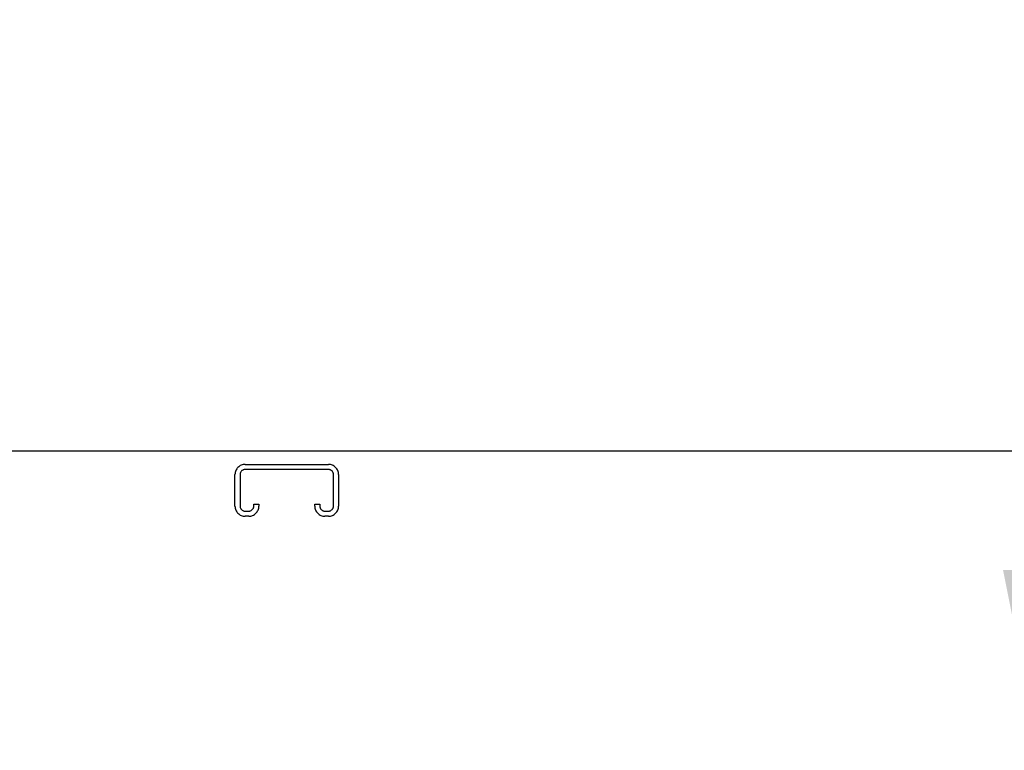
# Model space of a CAD drawing. Header units: inches. Extents: x 0 to 309, y 0 to 200.
# Tile 76 of 109: x 82 to 90, y 132 to 138. Entities that reach past the tile are written whole.
import ezdxf

# ---------------------------------------------------------------- set-up
doc = ezdxf.new("R2010")
doc.units = ezdxf.units.IN
doc.header["$LTSCALE"] = 17
doc.header["$MEASUREMENT"] = 0
doc.linetypes.add('HIDDEN', pattern=[0.2, 0.1, -0.1])
doc.layers.get('0').update_dxf_attribs({"linetype": 'CONTINUOUS'})
doc.layers.add('DEFAULT_2', color=8, linetype='HIDDEN')
doc.layers.add('DIMENSIONS', color=7, linetype='CONTINUOUS')
doc.styles.get("Standard").update_dxf_attribs({"font": 'txt', "width": 0.8})
doc.dimstyles.new('DIMSTYLE_3', dxfattribs={"dimtxt": 1.418182, "dimasz": 1.818182, "dimexe": 0.09, "dimexo": 0.07, "dimgap": 0.039, "dimtad": 0, "dimtih": 1, "dimtoh": 1, "dimzin": 4, "dimdsep": 46, "dimtxsty": 'Standard', "dimblk": '_FILLED', "dimblk1": '_FILLED', "dimblk2": '_FILLED', "dimcen": 0.09, "dimadec": 0, "dimazin": 0, "dimtfac": 1, "dimtofl": 0, "dimtmove": 0, "dimatfit": 3, "dimldrblk": '_FILLED', "dimfxl": 0, "dimtolj": 1, "dimtzin": 4, "dimarcsym": 0})

# ---------------------------------------------------------------- blocks, each defined once
blk = doc.blocks.new('_FILLED')
at = {"color": 0, "linetype": 'ByBlock'}
blk.add_solid([(0, 0), (-1, 0.2), (-1, -0.2)], dxfattribs=at)
blk = doc.blocks.new('*D17')
at = {"layer": 'DIMENSIONS', "color": 2, "linetype": 'Continuous'}
for p, q in [((90.0846, 131.6327), (90.0846, 137.0292)), ((90.0846, 137.0292), (91.6482, 137.0292)), ((90.0846, 130.5077), (90.0846, 126.8713))]:
    blk.add_line(p, q, dxfattribs=at)
at = {"layer": 'DIMENSIONS', "color": 2, "linetype": 'Continuous', "xscale": 1.8181818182, "yscale": 1.8181818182, "zscale": 1.8181818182}
for p, rotation in [((90.0846, 131.6327), 270), ((90.0846, 130.5077), 90)]:
    blk.add_blockref('_FILLED', p, dxfattribs=dict(at, rotation=rotation))
at = {"layer": 'DIMENSIONS', "color": 2, "linetype": 'Continuous', "insert": (92.3573, 137.7383), "char_height": 1.41818, "width": 4.538182, "attachment_point": 1, "line_spacing_factor": 0.9}
blk.add_mtext('1.13', dxfattribs=at)

msp = doc.modelspace()

# ---------------------------------------------------------------- linework, layer by layer
at = {"color": 3, "linetype": 'Continuous'}
msp.add_line((134.2414, 134.3827), (74.3454, 134.3827), dxfattribs=at)
at = {"layer": 'DEFAULT_2', "color": 8, "linetype": 'HIDDEN'}
for p, q in [((83.7797, 134.2787), (84.4322, 134.2787)), ((84.4322, 134.2387), (83.7797, 134.2387)), ((83.6997, 133.9524), (83.6997, 134.1987)), ((83.7397, 134.1987), (83.7397, 133.9524)), ((84.4722, 133.9524), (84.4722, 134.1987)), ((84.5122, 134.1987), (84.5122, 133.9524)), ((83.8472, 133.9524), (83.8472, 133.9662)), ((83.8472, 133.9662), (83.8872, 133.9662)), ((83.8872, 133.9662), (83.8872, 133.9524)), ((84.3247, 133.9524), (84.3247, 133.9662)), ((84.3247, 133.9662), (84.3647, 133.9662)), ((84.3647, 133.9662), (84.3647, 133.9524)), ((83.7797, 133.9124), (83.8072, 133.9124)), ((83.8072, 133.8724), (83.7797, 133.8724)), ((84.4047, 133.9124), (84.4322, 133.9124)), ((84.4322, 133.8724), (84.4047, 133.8724))]:
    msp.add_line(p, q, dxfattribs=at)
for centre, radius, start, end in [((83.7797, 134.1987), 0.08, 90, 180), ((83.7797, 134.1987), 0.04, 90, 180), ((84.4322, 134.1987), 0.08, 0, 90), ((84.4322, 134.1987), 0.04, 0, 90), ((83.7797, 133.9524), 0.08, 180, 270), ((83.7797, 133.9524), 0.04, 180, 270), ((83.8072, 133.9524), 0.08, 270, 360), ((83.8072, 133.9524), 0.04, 270, 360), ((84.4047, 133.9524), 0.08, 180, 270), ((84.4047, 133.9524), 0.04, 180, 270), ((84.4322, 133.9524), 0.08, 270, 360), ((84.4322, 133.9524), 0.04, 270, 360)]:
    msp.add_arc(centre, radius, start, end, dxfattribs=at)

# ---------------------------------------------------------------- dimensions: what is measured, and where the dimension line sits
at = {"layer": 'DIMENSIONS', "color": 2, "linetype": 'Continuous'}
dim = msp.add_linear_dim(base=(90.0846134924, 130.5076903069), p1=(74.6774076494, 131.6326903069), p2=(99.7309076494, 130.5076903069), angle=270, dimstyle='DIMSTYLE_3', dxfattribs=at)
dim.commit()
dim.dimension.update_dxf_attribs({"geometry": '*D17', "text_midpoint": (94.6264316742, 137.0292084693), "dimtype": 160})

doc.saveas('drawing.dxf')
